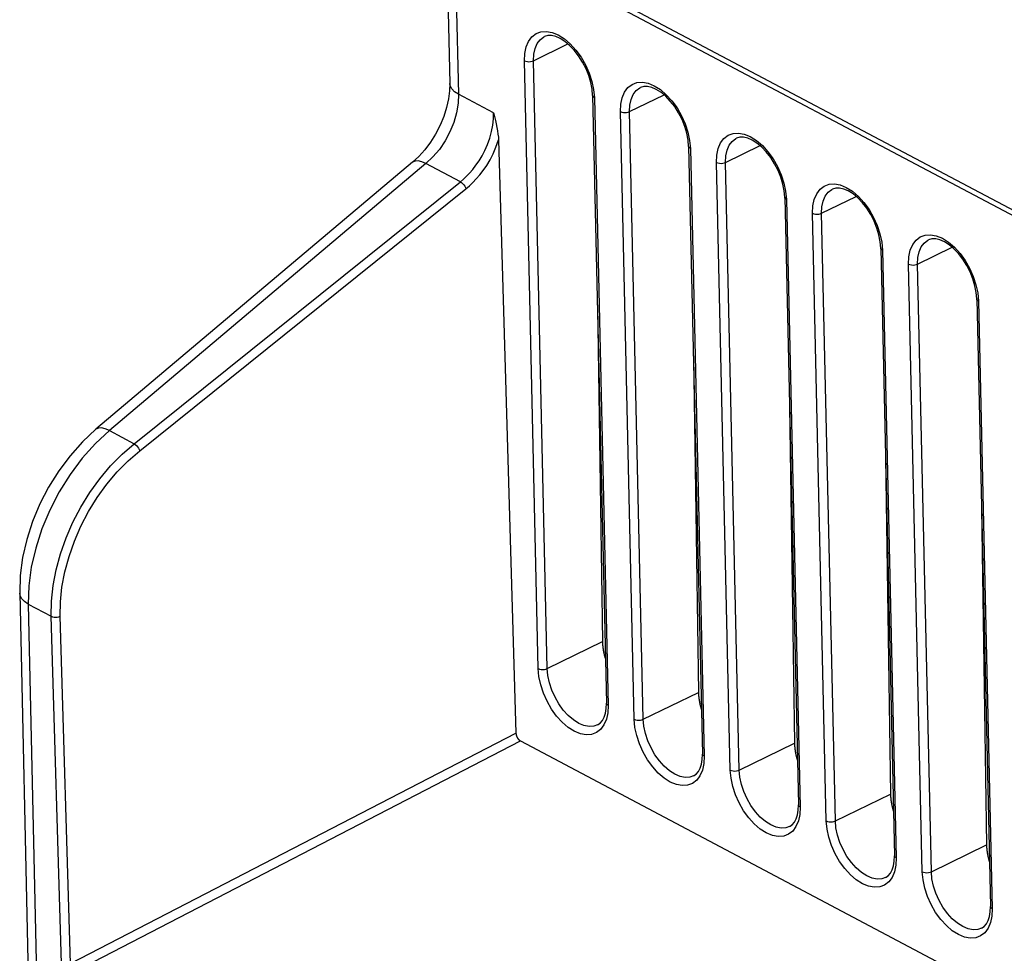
# Model space of a CAD drawing. Extents: x -840 to -217, y -121 to 557.
# Tile 77 of 145: x -420 to -389, y 447 to 476. Entities that reach past the tile are written whole.
import ezdxf

# ---------------------------------------------------------------- set-up
doc = ezdxf.new("R2010")
doc.units = 0
doc.header["$LTSCALE"] = 23.1
doc.layers.add('R912005577_AM_0', color=7, linetype='CONTINUOUS')

msp = doc.modelspace()

# ---------------------------------------------------------------- linework, layer by layer
at = {"layer": 'R912005577_AM_0', "color": 7}
for p, q in [((-406.42, 479.428), (-406.293, 473.826)), ((-406.153, 479.097), (-406.026, 473.491)), ((-404.755, 478.187), (-344.251, 446.157)), ((-345.386, 446.921), (-403.641, 477.761)), ((-403.683, 474.534), (-402.61, 475.057)), ((-403.537, 455.58), (-403.965, 474.534)), ((-403.255, 455.579), (-403.683, 474.534)), ((-401.857, 473.646), (-401.897, 473.856)), ((-401.864, 473.889), (-401.81, 473.634)), ((-404.93, 472.911), (-406.026, 473.491)), ((-401.841, 473.448), (-401.857, 473.646)), ((-401.81, 473.634), (-401.787, 473.381)), ((-406.333, 473.345), (-406.394, 473.077)), ((-401.841, 473.448), (-401.413, 454.494)), ((-401.787, 473.381), (-401.359, 454.427)), ((-400.688, 472.948), (-399.615, 473.472)), ((-400.543, 453.994), (-400.971, 472.949)), ((-400.26, 453.994), (-400.688, 472.948)), ((-398.863, 472.061), (-398.903, 472.271)), ((-398.87, 472.303), (-398.816, 472.049)), ((-404.776, 472.064), (-404.233, 453.563)), ((-398.846, 471.863), (-398.863, 472.061)), ((-398.816, 472.049), (-398.793, 471.796)), ((-407.077, 471.754), (-407.264, 471.545)), ((-398.846, 471.863), (-398.418, 452.909)), ((-398.793, 471.796), (-398.365, 452.842)), ((-397.694, 471.363), (-396.621, 471.887)), ((-407.456, 471.367), (-417.33, 463.04)), ((-407.264, 471.545), (-407.456, 471.367)), ((-397.548, 452.409), (-397.976, 471.364)), ((-397.266, 452.409), (-397.694, 471.363)), ((-407.038, 471.327), (-416.912, 463)), ((-405.966, 470.76), (-407.038, 471.327)), ((-416.14, 462.591), (-405.966, 470.76)), ((-395.875, 470.718), (-395.821, 470.463)), ((-415.963, 462.373), (-405.79, 470.542)), ((-395.868, 470.476), (-395.908, 470.686)), ((-395.852, 470.278), (-395.868, 470.476)), ((-395.821, 470.463), (-395.798, 470.211)), ((-395.852, 470.278), (-395.424, 451.323)), ((-395.798, 470.211), (-395.371, 451.256)), ((-394.699, 469.778), (-393.626, 470.302)), ((-394.554, 450.824), (-394.982, 469.778)), ((-394.271, 450.823), (-394.699, 469.778)), ((-392.874, 468.891), (-392.914, 469.1)), ((-392.881, 469.133), (-392.827, 468.878)), ((-392.858, 468.693), (-392.874, 468.891)), ((-392.827, 468.878), (-392.804, 468.626)), ((-392.858, 468.693), (-392.43, 449.738)), ((-392.804, 468.626), (-392.376, 449.671)), ((-391.705, 468.193), (-390.632, 468.717)), ((-391.559, 449.239), (-391.987, 468.193)), ((-391.277, 449.238), (-391.705, 468.193)), ((-389.879, 467.305), (-389.919, 467.515)), ((-389.886, 467.548), (-389.833, 467.293)), ((-389.863, 467.107), (-389.879, 467.305)), ((-389.863, 467.107), (-389.435, 448.153)), ((-389.833, 467.293), (-389.81, 467.04)), ((-389.81, 467.04), (-389.382, 448.086)), ((-401.693, 466.921), (-401.535, 456.419)), ((-398.699, 465.335), (-398.54, 454.834)), ((-395.705, 463.75), (-395.546, 453.248)), ((-416.912, 463), (-417.348, 462.594)), ((-416.912, 463), (-416.14, 462.591)), ((-392.71, 462.165), (-392.552, 451.663)), ((-389.716, 460.58), (-389.557, 450.078)), ((-419.423, 458.155), (-419.441, 457.589)), ((-419.708, 457.924), (-418.526, 405.578)), ((-419.441, 457.589), (-418.259, 405.243)), ((-419.441, 457.589), (-418.723, 457.209)), ((-418.405, 446.379), (-418.723, 457.209)), ((-418.128, 446.377), (-418.446, 457.208)), ((-403.255, 455.579), (-401.535, 456.419)), ((-400.26, 453.994), (-398.54, 454.834)), ((-401.418, 454.33), (-401.413, 454.494)), ((-401.37, 454.198), (-401.412, 453.996)), ((-401.359, 454.427), (-401.37, 454.198)), ((-401.688, 453.817), (-401.606, 453.872)), ((-418.128, 446.377), (-404.233, 453.563)), ((-417.99, 446.133), (-404.093, 453.32)), ((-404.093, 453.32), (-356.044, 427.884)), ((-397.266, 452.409), (-395.546, 453.248)), ((-398.424, 452.745), (-398.418, 452.909)), ((-398.376, 452.612), (-398.418, 452.411)), ((-398.365, 452.842), (-398.376, 452.612)), ((-398.693, 452.231), (-398.611, 452.287)), ((-394.271, 450.823), (-392.552, 451.663)), ((-395.43, 451.16), (-395.424, 451.323)), ((-395.371, 451.256), (-395.381, 451.027)), ((-395.381, 451.027), (-395.424, 450.826)), ((-395.699, 450.646), (-395.617, 450.702)), ((-391.277, 449.238), (-389.557, 450.078)), ((-392.435, 449.575), (-392.43, 449.738)), ((-392.376, 449.671), (-392.387, 449.442)), ((-392.387, 449.442), (-392.429, 449.241)), ((-392.704, 449.061), (-392.623, 449.117)), ((-389.441, 447.989), (-389.435, 448.153)), ((-389.382, 448.086), (-389.393, 447.857)), ((-389.393, 447.857), (-389.435, 447.656)), ((-389.71, 447.476), (-389.628, 447.532))]:
    msp.add_line(p, q, dxfattribs=at)
for points in [[(-403.965, 474.534), (-403.954, 474.763), (-403.912, 474.964), (-403.837, 475.14), (-403.734, 475.282), (-403.604, 475.382), (-403.452, 475.439), (-403.283, 475.45), (-403.101, 475.417), (-402.912, 475.338)], [(-402.912, 475.338), (-402.722, 475.218), (-402.537, 475.059), (-402.362, 474.867), (-402.203, 474.647), (-402.064, 474.405), (-401.95, 474.15), (-401.864, 473.889)], [(-403.683, 474.534), (-403.673, 474.735), (-403.634, 474.916), (-403.569, 475.069), (-403.477, 475.191), (-403.363, 475.277), (-403.344, 475.287)], [(-401.897, 473.856), (-401.961, 474.072), (-402.047, 474.286), (-402.154, 474.494), (-402.277, 474.688), (-402.413, 474.863), (-402.557, 475.013), (-402.704, 475.136), (-402.85, 475.228), (-402.99, 475.29), (-403.121, 475.32), (-403.24, 475.319), (-403.344, 475.287)], [(-403.965, 474.534), (-403.925, 474.518), (-403.877, 474.508), (-403.826, 474.504), (-403.774, 474.507), (-403.725, 474.518), (-403.683, 474.534)], [(-406.293, 473.826), (-406.3, 473.597), (-406.333, 473.345)], [(-406.026, 473.491), (-406.145, 473.569), (-406.231, 473.657), (-406.281, 473.752), (-406.293, 473.826)], [(-400.971, 472.949), (-400.96, 473.178), (-400.918, 473.379), (-400.843, 473.555), (-400.739, 473.697), (-400.609, 473.796), (-400.458, 473.854), (-400.288, 473.865), (-400.106, 473.832), (-399.918, 473.753)], [(-406.026, 473.491), (-406.039, 473.207), (-406.089, 472.912), (-406.174, 472.613), (-406.294, 472.318), (-406.444, 472.035), (-406.621, 471.771), (-406.821, 471.533), (-407.038, 471.327)], [(-400.688, 472.948), (-400.678, 473.15), (-400.64, 473.331), (-400.574, 473.484), (-400.483, 473.606), (-400.369, 473.692), (-400.35, 473.702)], [(-398.903, 472.271), (-398.967, 472.486), (-399.053, 472.701), (-399.159, 472.909), (-399.282, 473.103), (-399.418, 473.278), (-399.562, 473.428), (-399.709, 473.551), (-399.855, 473.643), (-399.995, 473.704), (-400.126, 473.735), (-400.246, 473.734), (-400.35, 473.702)], [(-399.918, 473.753), (-399.728, 473.633), (-399.543, 473.474), (-399.368, 473.282), (-399.208, 473.062), (-399.069, 472.82), (-398.956, 472.565), (-398.87, 472.303)], [(-401.787, 473.381), (-401.818, 473.402), (-401.836, 473.427), (-401.841, 473.448)], [(-406.394, 473.077), (-406.482, 472.799), (-406.598, 472.521), (-406.738, 472.248), (-406.9, 471.991), (-407.077, 471.754)], [(-405.966, 470.76), (-405.872, 470.84), (-405.774, 470.931), (-405.676, 471.033), (-405.577, 471.147), (-405.48, 471.273), (-405.384, 471.413), (-405.29, 471.567), (-405.202, 471.736), (-405.12, 471.922), (-405.049, 472.119), (-404.993, 472.323), (-404.954, 472.527), (-404.933, 472.723), (-404.93, 472.911)], [(-404.93, 472.911), (-404.9, 472.791), (-404.873, 472.675), (-404.848, 472.562), (-404.825, 472.453), (-404.806, 472.349), (-404.792, 472.249), (-404.781, 472.154), (-404.776, 472.064)], [(-400.971, 472.949), (-400.93, 472.933), (-400.883, 472.922), (-400.832, 472.919), (-400.78, 472.922), (-400.731, 472.932), (-400.688, 472.948)], [(-397.976, 471.364), (-397.965, 471.593), (-397.923, 471.794), (-397.848, 471.97), (-397.745, 472.112), (-397.615, 472.211), (-397.463, 472.268), (-397.294, 472.28), (-397.112, 472.246), (-396.923, 472.168)], [(-405.79, 470.542), (-405.684, 470.631), (-405.577, 470.733), (-405.468, 470.847), (-405.359, 470.974), (-405.25, 471.116), (-405.144, 471.272), (-405.041, 471.445), (-404.943, 471.634), (-404.855, 471.841), (-404.776, 472.064)], [(-397.694, 471.363), (-397.684, 471.565), (-397.646, 471.745), (-397.58, 471.899), (-397.488, 472.02), (-397.374, 472.107), (-397.355, 472.117)], [(-395.908, 470.686), (-395.972, 470.901), (-396.059, 471.116), (-396.165, 471.324), (-396.288, 471.518), (-396.424, 471.692), (-396.568, 471.843), (-396.715, 471.965), (-396.861, 472.058), (-397.001, 472.119), (-397.132, 472.149), (-397.251, 472.149), (-397.355, 472.117)], [(-396.923, 472.168), (-396.733, 472.048), (-396.548, 471.889), (-396.373, 471.697), (-396.214, 471.476), (-396.075, 471.235), (-395.961, 470.979), (-395.875, 470.718)], [(-398.793, 471.796), (-398.823, 471.817), (-398.841, 471.842), (-398.846, 471.863)], [(-407.038, 471.327), (-407.166, 471.383), (-407.281, 471.41), (-407.378, 471.405), (-407.456, 471.367)], [(-397.976, 471.364), (-397.936, 471.347), (-397.889, 471.337), (-397.837, 471.334), (-397.785, 471.337), (-397.736, 471.347), (-397.694, 471.363)], [(-405.966, 470.76), (-405.931, 470.736), (-405.895, 470.704), (-405.861, 470.666), (-405.831, 470.624), (-405.807, 470.582), (-405.79, 470.542)], [(-394.982, 469.778), (-394.971, 470.008), (-394.929, 470.209), (-394.854, 470.385), (-394.75, 470.526), (-394.62, 470.626), (-394.469, 470.683), (-394.299, 470.694), (-394.117, 470.661), (-393.929, 470.583)], [(-394.699, 469.778), (-394.689, 469.98), (-394.651, 470.16), (-394.585, 470.313), (-394.494, 470.435), (-394.38, 470.522), (-394.361, 470.532)], [(-392.914, 469.1), (-392.978, 469.316), (-393.064, 469.531), (-393.17, 469.738), (-393.293, 469.932), (-393.429, 470.107), (-393.573, 470.258), (-393.72, 470.38), (-393.867, 470.473), (-394.006, 470.534), (-394.137, 470.564), (-394.257, 470.563), (-394.361, 470.532)], [(-393.929, 470.583), (-393.739, 470.463), (-393.554, 470.304), (-393.379, 470.112), (-393.22, 469.891), (-393.08, 469.65), (-392.967, 469.394), (-392.881, 469.133)], [(-395.798, 470.211), (-395.829, 470.232), (-395.847, 470.256), (-395.852, 470.278)], [(-394.982, 469.778), (-394.942, 469.762), (-394.894, 469.752), (-394.843, 469.748), (-394.791, 469.752), (-394.742, 469.762), (-394.699, 469.778)], [(-391.987, 468.193), (-391.977, 468.422), (-391.934, 468.624), (-391.859, 468.799), (-391.756, 468.941), (-391.626, 469.041), (-391.475, 469.098), (-391.305, 469.109), (-391.123, 469.076), (-390.934, 468.997)], [(-391.705, 468.193), (-391.695, 468.395), (-391.657, 468.575), (-391.591, 468.728), (-391.499, 468.85), (-391.385, 468.937), (-391.366, 468.946)], [(-389.919, 467.515), (-389.983, 467.731), (-390.07, 467.946), (-390.176, 468.153), (-390.299, 468.347), (-390.435, 468.522), (-390.579, 468.673), (-390.726, 468.795), (-390.872, 468.888), (-391.012, 468.949), (-391.143, 468.979), (-391.262, 468.978), (-391.366, 468.946)], [(-390.934, 468.997), (-390.744, 468.878), (-390.559, 468.719), (-390.384, 468.527), (-390.225, 468.306), (-390.086, 468.065), (-389.972, 467.809), (-389.886, 467.548)], [(-392.804, 468.626), (-392.834, 468.647), (-392.852, 468.671), (-392.858, 468.693)], [(-391.987, 468.193), (-391.947, 468.177), (-391.9, 468.167), (-391.848, 468.163), (-391.796, 468.167), (-391.747, 468.177), (-391.705, 468.193)], [(-389.81, 467.04), (-389.84, 467.061), (-389.858, 467.086), (-389.863, 467.107)], [(-417.33, 463.04), (-417.749, 462.65), (-418.138, 462.215), (-418.492, 461.743), (-418.808, 461.239), (-419.081, 460.71), (-419.31, 460.163), (-419.489, 459.603), (-419.617, 459.039), (-419.691, 458.477), (-419.708, 457.924)], [(-416.912, 463), (-417.04, 463.056), (-417.155, 463.082), (-417.252, 463.078), (-417.33, 463.04)], [(-417.348, 462.594), (-417.759, 462.136), (-418.137, 461.632), (-418.476, 461.091), (-418.771, 460.522), (-419.017, 459.934), (-419.209, 459.337), (-419.345, 458.741), (-419.423, 458.155)], [(-418.723, 457.209), (-418.715, 457.679), (-418.664, 458.163), (-418.57, 458.658), (-418.435, 459.157), (-418.26, 459.652), (-418.048, 460.139), (-417.8, 460.612), (-417.519, 461.066), (-417.209, 461.496), (-416.873, 461.896), (-416.515, 462.263), (-416.14, 462.591)], [(-416.14, 462.591), (-416.104, 462.567), (-416.069, 462.535), (-416.034, 462.497), (-416.004, 462.455), (-415.98, 462.413), (-415.963, 462.373)], [(-418.446, 457.208), (-418.438, 457.658), (-418.39, 458.12), (-418.3, 458.595), (-418.17, 459.075), (-418.002, 459.551), (-417.797, 460.02), (-417.558, 460.475), (-417.288, 460.912), (-416.989, 461.325), (-416.665, 461.709), (-416.324, 462.058), (-415.963, 462.373)], [(-419.441, 457.589), (-419.559, 457.666), (-419.645, 457.754), (-419.695, 457.849), (-419.708, 457.924)], [(-418.723, 457.209), (-418.684, 457.194), (-418.637, 457.184), (-418.587, 457.18), (-418.536, 457.183), (-418.488, 457.192), (-418.446, 457.208)], [(-401.412, 453.996), (-401.487, 453.821), (-401.591, 453.679), (-401.721, 453.579), (-401.872, 453.522), (-402.042, 453.511), (-402.224, 453.544), (-402.413, 453.623), (-402.602, 453.742), (-402.787, 453.901), (-402.963, 454.093), (-403.122, 454.314), (-403.261, 454.555), (-403.375, 454.811), (-403.461, 455.072), (-403.514, 455.327), (-403.537, 455.58)], [(-403.537, 455.58), (-403.497, 455.563), (-403.45, 455.553), (-403.398, 455.55), (-403.346, 455.553), (-403.297, 455.563), (-403.255, 455.579)], [(-401.688, 453.817), (-401.802, 453.778), (-401.95, 453.769), (-402.11, 453.799), (-402.275, 453.868), (-402.44, 453.974), (-402.602, 454.114), (-402.755, 454.282), (-402.893, 454.475), (-403.014, 454.686), (-403.113, 454.908), (-403.188, 455.136), (-403.235, 455.362), (-403.255, 455.579)], [(-401.359, 454.427), (-401.39, 454.448), (-401.408, 454.472), (-401.413, 454.494)], [(-401.606, 453.872), (-401.537, 453.954), (-401.482, 454.058), (-401.442, 454.183), (-401.418, 454.33)], [(-398.418, 452.411), (-398.493, 452.235), (-398.596, 452.094), (-398.726, 451.994), (-398.878, 451.937), (-399.048, 451.926), (-399.229, 451.959), (-399.418, 452.037), (-399.608, 452.157), (-399.793, 452.316), (-399.968, 452.508), (-400.127, 452.729), (-400.266, 452.97), (-400.38, 453.226), (-400.466, 453.487), (-400.52, 453.742), (-400.543, 453.994)], [(-400.543, 453.994), (-400.503, 453.978), (-400.455, 453.968), (-400.404, 453.964), (-400.352, 453.968), (-400.303, 453.978), (-400.26, 453.994)], [(-398.693, 452.231), (-398.807, 452.193), (-398.956, 452.184), (-399.115, 452.214), (-399.28, 452.283), (-399.446, 452.389), (-399.608, 452.529), (-399.76, 452.697), (-399.899, 452.89), (-400.02, 453.101), (-400.119, 453.323), (-400.193, 453.551), (-400.241, 453.777), (-400.26, 453.994)], [(-398.365, 452.842), (-398.395, 452.863), (-398.413, 452.887), (-398.418, 452.909)], [(-398.611, 452.287), (-398.542, 452.368), (-398.487, 452.472), (-398.448, 452.598), (-398.424, 452.745)], [(-395.424, 450.826), (-395.499, 450.65), (-395.602, 450.508), (-395.732, 450.409), (-395.883, 450.352), (-396.053, 450.34), (-396.235, 450.374), (-396.424, 450.452), (-396.613, 450.572), (-396.799, 450.731), (-396.974, 450.923), (-397.133, 451.144), (-397.272, 451.385), (-397.386, 451.641), (-397.472, 451.902), (-397.525, 452.157), (-397.548, 452.409)], [(-397.548, 452.409), (-397.508, 452.393), (-397.461, 452.383), (-397.409, 452.379), (-397.357, 452.383), (-397.308, 452.393), (-397.266, 452.409)], [(-395.699, 450.646), (-395.813, 450.607), (-395.962, 450.598), (-396.121, 450.629), (-396.286, 450.698), (-396.452, 450.804), (-396.613, 450.943), (-396.766, 451.112), (-396.905, 451.304), (-397.025, 451.515), (-397.124, 451.738), (-397.199, 451.966), (-397.247, 452.192), (-397.266, 452.409)], [(-395.617, 450.702), (-395.548, 450.783), (-395.493, 450.887), (-395.453, 451.013), (-395.43, 451.16)], [(-395.371, 451.256), (-395.401, 451.277), (-395.419, 451.302), (-395.424, 451.323)], [(-392.429, 449.241), (-392.504, 449.065), (-392.608, 448.923), (-392.737, 448.824), (-392.889, 448.766), (-393.059, 448.755), (-393.241, 448.788), (-393.429, 448.867), (-393.619, 448.987), (-393.804, 449.146), (-393.979, 449.338), (-394.138, 449.558), (-394.278, 449.8), (-394.391, 450.055), (-394.477, 450.317), (-394.531, 450.571), (-394.554, 450.824)], [(-394.554, 450.824), (-394.514, 450.808), (-394.466, 450.798), (-394.415, 450.794), (-394.363, 450.797), (-394.314, 450.807), (-394.271, 450.823)], [(-392.704, 449.061), (-392.819, 449.022), (-392.967, 449.013), (-393.126, 449.044), (-393.291, 449.113), (-393.457, 449.219), (-393.619, 449.358), (-393.771, 449.527), (-393.91, 449.719), (-394.031, 449.93), (-394.13, 450.153), (-394.205, 450.38), (-394.252, 450.606), (-394.271, 450.823)], [(-392.623, 449.117), (-392.553, 449.198), (-392.498, 449.302), (-392.459, 449.428), (-392.435, 449.575)], [(-392.376, 449.671), (-392.406, 449.692), (-392.425, 449.717), (-392.43, 449.738)], [(-389.435, 447.656), (-389.51, 447.48), (-389.613, 447.338), (-389.743, 447.238), (-389.895, 447.181), (-390.064, 447.17), (-390.246, 447.203), (-390.435, 447.282), (-390.625, 447.402), (-390.81, 447.561), (-390.985, 447.753), (-391.144, 447.973), (-391.283, 448.215), (-391.397, 448.47), (-391.483, 448.731), (-391.537, 448.986), (-391.559, 449.239)], [(-391.559, 449.239), (-391.519, 449.223), (-391.472, 449.212), (-391.42, 449.209), (-391.368, 449.212), (-391.319, 449.222), (-391.277, 449.238)], [(-389.71, 447.476), (-389.824, 447.437), (-389.973, 447.428), (-390.132, 447.458), (-390.297, 447.528), (-390.463, 447.634), (-390.624, 447.773), (-390.777, 447.941), (-390.916, 448.134), (-391.036, 448.345), (-391.136, 448.568), (-391.21, 448.795), (-391.258, 449.021), (-391.277, 449.238)], [(-389.382, 448.086), (-389.412, 448.107), (-389.43, 448.131), (-389.435, 448.153)], [(-389.628, 447.532), (-389.559, 447.613), (-389.504, 447.717), (-389.464, 447.842), (-389.441, 447.989)]]:
    msp.add_lwpolyline(points, dxfattribs=at)
for points in [[(-401.535, 456.419, 0), (-401.535, 456.415, 0), (-401.535, 456.411, 0), (-401.535, 456.407, 0), (-401.535, 456.403, 0), (-401.534, 456.399, 0), (-401.534, 456.395, 0), (-401.534, 456.391, 0), (-401.534, 456.387, 0), (-401.534, 456.383, 0), (-401.534, 456.379, 0), (-401.534, 456.375, 0), (-401.533, 456.371, 0), (-401.533, 456.367, 0), (-401.533, 456.363, 0), (-401.533, 456.359, 0), (-401.533, 456.355, 0), (-401.532, 456.351, 0), (-401.532, 456.347, 0), (-401.532, 456.343, 0), (-401.532, 456.339, 0), (-401.531, 456.335, 0), (-401.531, 456.331, 0), (-401.531, 456.327, 0), (-401.531, 456.323, 0), (-401.53, 456.319, 0), (-401.53, 456.315, 0), (-401.53, 456.311, 0), (-401.529, 456.307, 0), (-401.529, 456.303, 0), (-401.529, 456.299, 0), (-401.528, 456.294, 0), (-401.528, 456.29, 0), (-401.527, 456.286, 0), (-401.527, 456.282, 0), (-401.527, 456.278, 0), (-401.526, 456.274, 0), (-401.526, 456.27, 0), (-401.525, 456.266, 0), (-401.525, 456.262, 0), (-401.524, 456.258, 0), (-401.524, 456.253, 0), (-401.524, 456.249, 0), (-401.523, 456.245, 0), (-401.523, 456.241, 0), (-401.522, 456.237, 0), (-401.522, 456.233, 0), (-401.521, 456.229, 0), (-401.52, 456.225, 0), (-401.52, 456.22, 0), (-401.519, 456.216, 0), (-401.519, 456.212, 0), (-401.518, 456.208, 0), (-401.518, 456.204, 0), (-401.517, 456.2, 0), (-401.516, 456.195, 0), (-401.516, 456.191, 0), (-401.515, 456.187, 0), (-401.515, 456.183, 0), (-401.514, 456.179, 0), (-401.513, 456.175, 0), (-401.513, 456.17, 0), (-401.512, 456.166, 0), (-401.511, 456.162, 0), (-401.511, 456.158, 0), (-401.51, 456.154, 0), (-401.509, 456.149, 0), (-401.508, 456.145, 0), (-401.508, 456.141, 0), (-401.507, 456.137, 0), (-401.506, 456.133, 0), (-401.505, 456.128, 0), (-401.505, 456.124, 0), (-401.504, 456.12, 0), (-401.503, 456.116, 0), (-401.502, 456.112, 0), (-401.501, 456.107, 0), (-401.501, 456.103, 0), (-401.5, 456.099, 0), (-401.499, 456.095, 0), (-401.498, 456.091, 0), (-401.497, 456.086, 0), (-401.496, 456.082, 0), (-401.496, 456.078, 0), (-401.495, 456.074, 0), (-401.494, 456.069, 0), (-401.493, 456.065, 0), (-401.492, 456.061, 0), (-401.491, 456.057, 0), (-401.49, 456.052, 0), (-401.489, 456.048, 0), (-401.488, 456.044, 0), (-401.487, 456.04, 0), (-401.486, 456.035, 0), (-401.485, 456.031, 0), (-401.484, 456.027, 0), (-401.483, 456.023, 0), (-401.482, 456.018, 0), (-401.481, 456.014, 0), (-401.48, 456.01, 0), (-401.479, 456.006, 0), (-401.478, 456.001, 0), (-401.477, 455.997, 0), (-401.476, 455.993, 0), (-401.475, 455.989, 0), (-401.474, 455.984, 0), (-401.473, 455.98, 0), (-401.472, 455.976, 0), (-401.47, 455.972, 0), (-401.469, 455.967, 0), (-401.468, 455.963, 0), (-401.467, 455.959, 0), (-401.466, 455.955, 0), (-401.465, 455.95, 0), (-401.464, 455.946, 0), (-401.462, 455.942, 0), (-401.461, 455.938, 0), (-401.46, 455.933, 0), (-401.459, 455.929, 0), (-401.458, 455.925, 0), (-401.456, 455.921, 0), (-401.455, 455.916, 0), (-401.454, 455.912, 0), (-401.453, 455.908, 0), (-401.451, 455.903, 0), (-401.45, 455.899, 0), (-401.449, 455.895, 0), (-401.447, 455.891, 0), (-401.446, 455.886, 0)], [(-398.54, 454.834, 0), (-398.54, 454.83, 0), (-398.54, 454.826, 0), (-398.54, 454.822, 0), (-398.54, 454.818, 0), (-398.54, 454.814, 0), (-398.54, 454.81, 0), (-398.54, 454.806, 0), (-398.54, 454.802, 0), (-398.539, 454.798, 0), (-398.539, 454.794, 0), (-398.539, 454.79, 0), (-398.539, 454.786, 0), (-398.539, 454.782, 0), (-398.539, 454.778, 0), (-398.538, 454.774, 0), (-398.538, 454.77, 0), (-398.538, 454.766, 0), (-398.538, 454.762, 0), (-398.537, 454.758, 0), (-398.537, 454.754, 0), (-398.537, 454.75, 0), (-398.537, 454.746, 0), (-398.536, 454.742, 0), (-398.536, 454.738, 0), (-398.536, 454.734, 0), (-398.535, 454.73, 0), (-398.535, 454.726, 0), (-398.535, 454.721, 0), (-398.534, 454.717, 0), (-398.534, 454.713, 0), (-398.534, 454.709, 0), (-398.533, 454.705, 0), (-398.533, 454.701, 0), (-398.533, 454.697, 0), (-398.532, 454.693, 0), (-398.532, 454.689, 0), (-398.531, 454.685, 0), (-398.531, 454.681, 0), (-398.53, 454.676, 0), (-398.53, 454.672, 0), (-398.53, 454.668, 0), (-398.529, 454.664, 0), (-398.529, 454.66, 0), (-398.528, 454.656, 0), (-398.528, 454.652, 0), (-398.527, 454.648, 0), (-398.527, 454.643, 0), (-398.526, 454.639, 0), (-398.525, 454.635, 0), (-398.525, 454.631, 0), (-398.524, 454.627, 0), (-398.524, 454.623, 0), (-398.523, 454.619, 0), (-398.523, 454.614, 0), (-398.522, 454.61, 0), (-398.521, 454.606, 0), (-398.521, 454.602, 0), (-398.52, 454.598, 0), (-398.519, 454.594, 0), (-398.519, 454.589, 0), (-398.518, 454.585, 0), (-398.517, 454.581, 0), (-398.517, 454.577, 0), (-398.516, 454.573, 0), (-398.515, 454.568, 0), (-398.515, 454.564, 0), (-398.514, 454.56, 0), (-398.513, 454.556, 0), (-398.512, 454.552, 0), (-398.512, 454.547, 0), (-398.511, 454.543, 0), (-398.51, 454.539, 0), (-398.509, 454.535, 0), (-398.509, 454.531, 0), (-398.508, 454.526, 0), (-398.507, 454.522, 0), (-398.506, 454.518, 0), (-398.505, 454.514, 0), (-398.505, 454.51, 0), (-398.504, 454.505, 0), (-398.503, 454.501, 0), (-398.502, 454.497, 0), (-398.501, 454.493, 0), (-398.5, 454.488, 0), (-398.499, 454.484, 0), (-398.498, 454.48, 0), (-398.497, 454.476, 0), (-398.497, 454.471, 0), (-398.496, 454.467, 0), (-398.495, 454.463, 0), (-398.494, 454.459, 0), (-398.493, 454.454, 0), (-398.492, 454.45, 0), (-398.491, 454.446, 0), (-398.49, 454.442, 0), (-398.489, 454.438, 0), (-398.488, 454.433, 0), (-398.487, 454.429, 0), (-398.486, 454.425, 0), (-398.485, 454.421, 0), (-398.484, 454.416, 0), (-398.483, 454.412, 0), (-398.482, 454.408, 0), (-398.48, 454.403, 0), (-398.479, 454.399, 0), (-398.478, 454.395, 0), (-398.477, 454.391, 0), (-398.476, 454.386, 0), (-398.475, 454.382, 0), (-398.474, 454.378, 0), (-398.473, 454.374, 0), (-398.471, 454.369, 0), (-398.47, 454.365, 0), (-398.469, 454.361, 0), (-398.468, 454.357, 0), (-398.467, 454.352, 0), (-398.466, 454.348, 0), (-398.464, 454.344, 0), (-398.463, 454.34, 0), (-398.462, 454.335, 0), (-398.461, 454.331, 0), (-398.459, 454.327, 0), (-398.458, 454.323, 0), (-398.457, 454.318, 0), (-398.456, 454.314, 0), (-398.454, 454.31, 0), (-398.453, 454.305, 0), (-398.452, 454.301, 0)], [(-404.233, 453.563, 0), (-404.232, 453.56, 0), (-404.232, 453.558, 0), (-404.232, 453.556, 0), (-404.232, 453.554, 0), (-404.232, 453.552, 0), (-404.232, 453.55, 0), (-404.232, 453.548, 0), (-404.231, 453.545, 0), (-404.231, 453.543, 0), (-404.231, 453.541, 0), (-404.231, 453.539, 0), (-404.23, 453.537, 0), (-404.23, 453.534, 0), (-404.23, 453.532, 0), (-404.229, 453.53, 0), (-404.229, 453.528, 0), (-404.229, 453.525, 0), (-404.228, 453.523, 0), (-404.228, 453.521, 0), (-404.227, 453.519, 0), (-404.227, 453.516, 0), (-404.226, 453.514, 0), (-404.226, 453.512, 0), (-404.225, 453.51, 0), (-404.225, 453.507, 0), (-404.224, 453.505, 0), (-404.224, 453.503, 0), (-404.223, 453.501, 0), (-404.222, 453.498, 0), (-404.222, 453.496, 0), (-404.221, 453.494, 0), (-404.22, 453.491, 0), (-404.22, 453.489, 0), (-404.219, 453.487, 0), (-404.218, 453.485, 0), (-404.217, 453.482, 0), (-404.217, 453.48, 0), (-404.216, 453.478, 0), (-404.215, 453.475, 0), (-404.214, 453.473, 0), (-404.213, 453.471, 0), (-404.213, 453.469, 0), (-404.212, 453.466, 0), (-404.211, 453.464, 0), (-404.21, 453.462, 0), (-404.209, 453.46, 0), (-404.208, 453.457, 0), (-404.207, 453.455, 0), (-404.206, 453.453, 0), (-404.205, 453.451, 0), (-404.204, 453.449, 0), (-404.203, 453.446, 0), (-404.202, 453.444, 0), (-404.201, 453.442, 0), (-404.2, 453.44, 0), (-404.199, 453.438, 0), (-404.198, 453.435, 0), (-404.197, 453.433, 0), (-404.195, 453.431, 0), (-404.194, 453.429, 0), (-404.193, 453.427, 0), (-404.192, 453.425, 0), (-404.191, 453.423, 0), (-404.19, 453.42, 0), (-404.188, 453.418, 0), (-404.187, 453.416, 0), (-404.186, 453.414, 0), (-404.185, 453.412, 0), (-404.183, 453.41, 0), (-404.182, 453.408, 0), (-404.181, 453.406, 0), (-404.179, 453.404, 0), (-404.178, 453.402, 0), (-404.177, 453.4, 0), (-404.175, 453.398, 0), (-404.174, 453.396, 0), (-404.173, 453.394, 0), (-404.171, 453.392, 0), (-404.17, 453.39, 0), (-404.169, 453.388, 0), (-404.167, 453.386, 0), (-404.166, 453.385, 0), (-404.164, 453.383, 0), (-404.163, 453.381, 0), (-404.161, 453.379, 0), (-404.16, 453.377, 0), (-404.158, 453.375, 0), (-404.157, 453.374, 0), (-404.155, 453.372, 0), (-404.154, 453.37, 0), (-404.152, 453.369, 0), (-404.151, 453.367, 0), (-404.149, 453.365, 0), (-404.148, 453.363, 0), (-404.146, 453.362, 0), (-404.145, 453.36, 0), (-404.143, 453.359, 0), (-404.142, 453.357, 0), (-404.14, 453.355, 0), (-404.139, 453.354, 0), (-404.137, 453.352, 0), (-404.135, 453.351, 0), (-404.134, 453.349, 0), (-404.132, 453.348, 0), (-404.131, 453.347, 0), (-404.129, 453.345, 0), (-404.127, 453.344, 0), (-404.126, 453.342, 0), (-404.124, 453.341, 0), (-404.122, 453.34, 0), (-404.121, 453.338, 0), (-404.119, 453.337, 0), (-404.118, 453.336, 0), (-404.116, 453.335, 0), (-404.114, 453.333, 0), (-404.113, 453.332, 0), (-404.111, 453.331, 0), (-404.109, 453.33, 0), (-404.108, 453.329, 0), (-404.106, 453.328, 0), (-404.104, 453.327, 0), (-404.103, 453.326, 0), (-404.101, 453.325, 0), (-404.099, 453.324, 0), (-404.098, 453.323, 0), (-404.096, 453.322, 0), (-404.094, 453.321, 0), (-404.093, 453.32, 0)], [(-395.546, 453.248, 0), (-395.546, 453.244, 0), (-395.546, 453.24, 0), (-395.546, 453.237, 0), (-395.546, 453.233, 0), (-395.546, 453.229, 0), (-395.545, 453.225, 0), (-395.545, 453.221, 0), (-395.545, 453.217, 0), (-395.545, 453.213, 0), (-395.545, 453.209, 0), (-395.545, 453.205, 0), (-395.545, 453.201, 0), (-395.544, 453.197, 0), (-395.544, 453.193, 0), (-395.544, 453.189, 0), (-395.544, 453.185, 0), (-395.544, 453.181, 0), (-395.543, 453.177, 0), (-395.543, 453.173, 0), (-395.543, 453.169, 0), (-395.543, 453.165, 0), (-395.542, 453.161, 0), (-395.542, 453.157, 0), (-395.542, 453.152, 0), (-395.541, 453.148, 0), (-395.541, 453.144, 0), (-395.541, 453.14, 0), (-395.54, 453.136, 0), (-395.54, 453.132, 0), (-395.54, 453.128, 0), (-395.539, 453.124, 0), (-395.539, 453.12, 0), (-395.539, 453.116, 0), (-395.538, 453.112, 0), (-395.538, 453.108, 0), (-395.537, 453.104, 0), (-395.537, 453.099, 0), (-395.536, 453.095, 0), (-395.536, 453.091, 0), (-395.536, 453.087, 0), (-395.535, 453.083, 0), (-395.535, 453.079, 0), (-395.534, 453.075, 0), (-395.534, 453.071, 0), (-395.533, 453.067, 0), (-395.533, 453.062, 0), (-395.532, 453.058, 0), (-395.532, 453.054, 0), (-395.531, 453.05, 0), (-395.53, 453.046, 0), (-395.53, 453.042, 0), (-395.529, 453.038, 0), (-395.529, 453.033, 0), (-395.528, 453.029, 0), (-395.528, 453.025, 0), (-395.527, 453.021, 0), (-395.526, 453.017, 0), (-395.526, 453.013, 0), (-395.525, 453.008, 0), (-395.524, 453.004, 0), (-395.524, 453, 0), (-395.523, 452.996, 0), (-395.522, 452.992, 0), (-395.522, 452.987, 0), (-395.521, 452.983, 0), (-395.52, 452.979, 0), (-395.52, 452.975, 0), (-395.519, 452.971, 0), (-395.518, 452.966, 0), (-395.517, 452.962, 0), (-395.517, 452.958, 0), (-395.516, 452.954, 0), (-395.515, 452.95, 0), (-395.514, 452.945, 0), (-395.513, 452.941, 0), (-395.513, 452.937, 0), (-395.512, 452.933, 0), (-395.511, 452.929, 0), (-395.51, 452.924, 0), (-395.509, 452.92, 0), (-395.508, 452.916, 0), (-395.508, 452.912, 0), (-395.507, 452.907, 0), (-395.506, 452.903, 0), (-395.505, 452.899, 0), (-395.504, 452.895, 0), (-395.503, 452.89, 0), (-395.502, 452.886, 0), (-395.501, 452.882, 0), (-395.5, 452.878, 0), (-395.499, 452.874, 0), (-395.498, 452.869, 0), (-395.497, 452.865, 0), (-395.496, 452.861, 0), (-395.495, 452.857, 0), (-395.494, 452.852, 0), (-395.493, 452.848, 0), (-395.492, 452.844, 0), (-395.491, 452.84, 0), (-395.49, 452.835, 0), (-395.489, 452.831, 0), (-395.488, 452.827, 0), (-395.487, 452.823, 0), (-395.486, 452.818, 0), (-395.485, 452.814, 0), (-395.484, 452.81, 0), (-395.483, 452.806, 0), (-395.482, 452.801, 0), (-395.48, 452.797, 0), (-395.479, 452.793, 0), (-395.478, 452.788, 0), (-395.477, 452.784, 0), (-395.476, 452.78, 0), (-395.475, 452.776, 0), (-395.474, 452.771, 0), (-395.472, 452.767, 0), (-395.471, 452.763, 0), (-395.47, 452.759, 0), (-395.469, 452.754, 0), (-395.467, 452.75, 0), (-395.466, 452.746, 0), (-395.465, 452.742, 0), (-395.464, 452.737, 0), (-395.462, 452.733, 0), (-395.461, 452.729, 0), (-395.46, 452.725, 0), (-395.459, 452.72, 0), (-395.457, 452.716, 0)], [(-392.552, 451.663, 0), (-392.551, 451.659, 0), (-392.551, 451.655, 0), (-392.551, 451.651, 0), (-392.551, 451.647, 0), (-392.551, 451.643, 0), (-392.551, 451.639, 0), (-392.551, 451.635, 0), (-392.551, 451.632, 0), (-392.551, 451.628, 0), (-392.55, 451.624, 0), (-392.55, 451.62, 0), (-392.55, 451.616, 0), (-392.55, 451.612, 0), (-392.55, 451.608, 0), (-392.55, 451.604, 0), (-392.549, 451.6, 0), (-392.549, 451.596, 0), (-392.549, 451.591, 0), (-392.549, 451.587, 0), (-392.548, 451.583, 0), (-392.548, 451.579, 0), (-392.548, 451.575, 0), (-392.548, 451.571, 0), (-392.547, 451.567, 0), (-392.547, 451.563, 0), (-392.547, 451.559, 0), (-392.546, 451.555, 0), (-392.546, 451.551, 0), (-392.546, 451.547, 0), (-392.545, 451.543, 0), (-392.545, 451.539, 0), (-392.545, 451.535, 0), (-392.544, 451.531, 0), (-392.544, 451.527, 0), (-392.543, 451.522, 0), (-392.543, 451.518, 0), (-392.542, 451.514, 0), (-392.542, 451.51, 0), (-392.542, 451.506, 0), (-392.541, 451.502, 0), (-392.541, 451.498, 0), (-392.54, 451.494, 0), (-392.54, 451.49, 0), (-392.539, 451.485, 0), (-392.539, 451.481, 0), (-392.538, 451.477, 0), (-392.538, 451.473, 0), (-392.537, 451.469, 0), (-392.537, 451.465, 0), (-392.536, 451.461, 0), (-392.535, 451.456, 0), (-392.535, 451.452, 0), (-392.534, 451.448, 0), (-392.534, 451.444, 0), (-392.533, 451.44, 0), (-392.532, 451.436, 0), (-392.532, 451.431, 0), (-392.531, 451.427, 0), (-392.531, 451.423, 0), (-392.53, 451.419, 0), (-392.529, 451.415, 0), (-392.529, 451.411, 0), (-392.528, 451.406, 0), (-392.527, 451.402, 0), (-392.527, 451.398, 0), (-392.526, 451.394, 0), (-392.525, 451.39, 0), (-392.524, 451.385, 0), (-392.524, 451.381, 0), (-392.523, 451.377, 0), (-392.522, 451.373, 0), (-392.521, 451.369, 0), (-392.521, 451.364, 0), (-392.52, 451.36, 0), (-392.519, 451.356, 0), (-392.518, 451.352, 0), (-392.517, 451.348, 0), (-392.517, 451.343, 0), (-392.516, 451.339, 0), (-392.515, 451.335, 0), (-392.514, 451.331, 0), (-392.513, 451.326, 0), (-392.512, 451.322, 0), (-392.511, 451.318, 0), (-392.51, 451.314, 0), (-392.51, 451.31, 0), (-392.509, 451.305, 0), (-392.508, 451.301, 0), (-392.507, 451.297, 0), (-392.506, 451.293, 0), (-392.505, 451.288, 0), (-392.504, 451.284, 0), (-392.503, 451.28, 0), (-392.502, 451.276, 0), (-392.501, 451.271, 0), (-392.5, 451.267, 0), (-392.499, 451.263, 0), (-392.498, 451.259, 0), (-392.497, 451.254, 0), (-392.496, 451.25, 0), (-392.495, 451.246, 0), (-392.494, 451.242, 0), (-392.493, 451.237, 0), (-392.492, 451.233, 0), (-392.49, 451.229, 0), (-392.489, 451.225, 0), (-392.488, 451.22, 0), (-392.487, 451.216, 0), (-392.486, 451.212, 0), (-392.485, 451.208, 0), (-392.484, 451.203, 0), (-392.483, 451.199, 0), (-392.481, 451.195, 0), (-392.48, 451.19, 0), (-392.479, 451.186, 0), (-392.478, 451.182, 0), (-392.477, 451.178, 0), (-392.475, 451.173, 0), (-392.474, 451.169, 0), (-392.473, 451.165, 0), (-392.472, 451.161, 0), (-392.471, 451.156, 0), (-392.469, 451.152, 0), (-392.468, 451.148, 0), (-392.467, 451.144, 0), (-392.465, 451.139, 0), (-392.464, 451.135, 0), (-392.463, 451.131, 0)], [(-389.557, 450.078, 0), (-389.557, 450.074, 0), (-389.557, 450.07, 0), (-389.557, 450.066, 0), (-389.557, 450.062, 0), (-389.557, 450.058, 0), (-389.557, 450.054, 0), (-389.556, 450.05, 0), (-389.556, 450.046, 0), (-389.556, 450.042, 0), (-389.556, 450.038, 0), (-389.556, 450.034, 0), (-389.556, 450.03, 0), (-389.555, 450.026, 0), (-389.555, 450.022, 0), (-389.555, 450.018, 0), (-389.555, 450.014, 0), (-389.555, 450.01, 0), (-389.554, 450.006, 0), (-389.554, 450.002, 0), (-389.554, 449.998, 0), (-389.554, 449.994, 0), (-389.553, 449.99, 0), (-389.553, 449.986, 0), (-389.553, 449.982, 0), (-389.552, 449.978, 0), (-389.552, 449.974, 0), (-389.552, 449.97, 0), (-389.552, 449.966, 0), (-389.551, 449.962, 0), (-389.551, 449.958, 0), (-389.55, 449.954, 0), (-389.55, 449.95, 0), (-389.55, 449.945, 0), (-389.549, 449.941, 0), (-389.549, 449.937, 0), (-389.548, 449.933, 0), (-389.548, 449.929, 0), (-389.548, 449.925, 0), (-389.547, 449.921, 0), (-389.547, 449.917, 0), (-389.546, 449.913, 0), (-389.546, 449.908, 0), (-389.545, 449.904, 0), (-389.545, 449.9, 0), (-389.544, 449.896, 0), (-389.544, 449.892, 0), (-389.543, 449.888, 0), (-389.543, 449.884, 0), (-389.542, 449.88, 0), (-389.542, 449.875, 0), (-389.541, 449.871, 0), (-389.54, 449.867, 0), (-389.54, 449.863, 0), (-389.539, 449.859, 0), (-389.539, 449.855, 0), (-389.538, 449.85, 0), (-389.537, 449.846, 0), (-389.537, 449.842, 0), (-389.536, 449.838, 0), (-389.536, 449.834, 0), (-389.535, 449.83, 0), (-389.534, 449.825, 0), (-389.533, 449.821, 0), (-389.533, 449.817, 0), (-389.532, 449.813, 0), (-389.531, 449.809, 0), (-389.531, 449.804, 0), (-389.53, 449.8, 0), (-389.529, 449.796, 0), (-389.528, 449.792, 0), (-389.528, 449.788, 0), (-389.527, 449.783, 0), (-389.526, 449.779, 0), (-389.525, 449.775, 0), (-389.525, 449.771, 0), (-389.524, 449.767, 0), (-389.523, 449.762, 0), (-389.522, 449.758, 0), (-389.521, 449.754, 0), (-389.52, 449.75, 0), (-389.52, 449.745, 0), (-389.519, 449.741, 0), (-389.518, 449.737, 0), (-389.517, 449.733, 0), (-389.516, 449.729, 0), (-389.515, 449.724, 0), (-389.514, 449.72, 0), (-389.513, 449.716, 0), (-389.512, 449.712, 0), (-389.511, 449.707, 0), (-389.51, 449.703, 0), (-389.509, 449.699, 0), (-389.508, 449.695, 0), (-389.507, 449.69, 0), (-389.506, 449.686, 0), (-389.505, 449.682, 0), (-389.504, 449.678, 0), (-389.503, 449.673, 0), (-389.502, 449.669, 0), (-389.501, 449.665, 0), (-389.5, 449.661, 0), (-389.499, 449.656, 0), (-389.498, 449.652, 0), (-389.497, 449.648, 0), (-389.496, 449.644, 0), (-389.495, 449.639, 0), (-389.494, 449.635, 0), (-389.493, 449.631, 0), (-389.492, 449.627, 0), (-389.49, 449.622, 0), (-389.489, 449.618, 0), (-389.488, 449.614, 0), (-389.487, 449.61, 0), (-389.486, 449.605, 0), (-389.485, 449.601, 0), (-389.483, 449.597, 0), (-389.482, 449.592, 0), (-389.481, 449.588, 0), (-389.48, 449.584, 0), (-389.479, 449.58, 0), (-389.477, 449.575, 0), (-389.476, 449.571, 0), (-389.475, 449.567, 0), (-389.474, 449.563, 0), (-389.472, 449.558, 0), (-389.471, 449.554, 0), (-389.47, 449.55, 0), (-389.468, 449.546, 0)]]:
    msp.add_polyline3d(points, dxfattribs=at)

doc.saveas('drawing.dxf')
